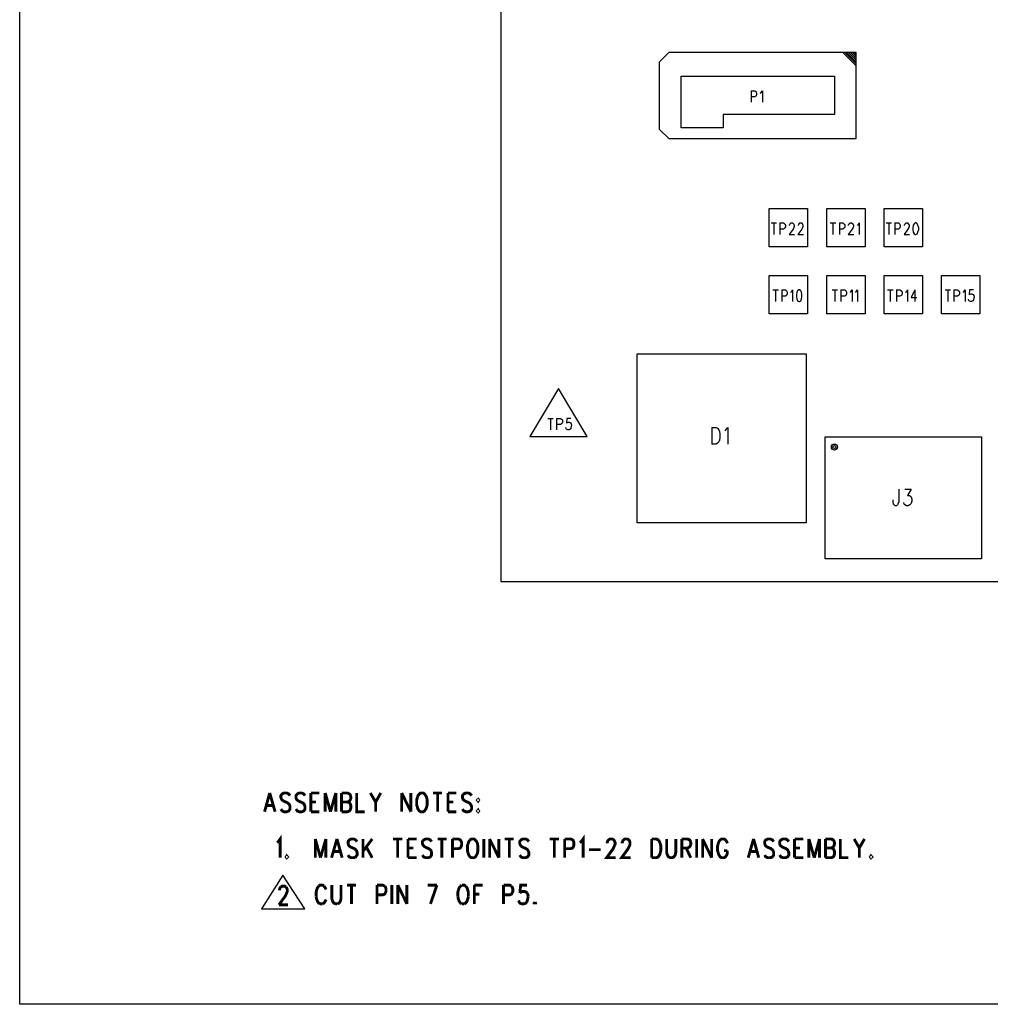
# Model space of a CAD drawing. Extents: x 11.9 to 28.1, y 10.8 to 21.2.
# Tile 1 of 17: x 11.9 to 17, y 10.8 to 15.9. Entities that reach past the tile are written whole.
import ezdxf

# ---------------------------------------------------------------- set-up
doc = ezdxf.new("R2010")
doc.units = 0
doc.header["$MEASUREMENT"] = 0
doc.layers.add('LAYNR1', color=2, linetype='Continuous')

msp = doc.modelspace()

# ---------------------------------------------------------------- linework, layer by layer
at = {"layer": 'LAYNR1'}
for points in [[(11.892, 10.799), (11.892, 21.199)], [(16.2592, 15.6978), (16.1892, 15.7678)], [(16.2592, 15.7078), (16.1992, 15.7678)], [(16.2592, 15.7178), (16.2092, 15.7678)], [(16.2592, 15.7278), (16.2192, 15.7678)], [(16.2592, 15.7378), (16.2292, 15.7678)], [(16.2592, 15.7478), (16.2392, 15.7678)], [(16.2592, 15.7578), (16.2492, 15.7678)], [(15.7112, 15.5678), (15.7112, 15.5078)], [(15.7112, 15.5678), (15.7292, 15.5678), (15.7352, 15.5638), (15.7372, 15.5618), (15.7392, 15.5558), (15.7392, 15.5478), (15.7372, 15.5418), (15.7352, 15.5398), (15.7292, 15.5358), (15.7112, 15.5358)], [(15.7572, 15.5558), (15.7612, 15.5578), (15.7692, 15.5678), (15.7692, 15.5078)], [(15.8152, 14.8778), (15.8432, 14.8778)], [(15.8292, 14.8778), (15.8292, 14.8178)], [(15.8612, 14.8778), (15.8612, 14.8178)], [(15.8612, 14.8778), (15.8792, 14.8778), (15.8852, 14.8738), (15.8872, 14.8718), (15.8892, 14.8658), (15.8892, 14.8578), (15.8872, 14.8518), (15.8852, 14.8498), (15.8792, 14.8458), (15.8612, 14.8458)], [(15.9112, 14.8638), (15.9112, 14.8658), (15.9132, 14.8718), (15.9152, 14.8738), (15.9192, 14.8778), (15.9272, 14.8778), (15.9312, 14.8738), (15.9332, 14.8718), (15.9352, 14.8658), (15.9352, 14.8598), (15.9332, 14.8538), (15.9292, 14.8458), (15.9092, 14.8178), (15.9372, 14.8178)], [(15.9572, 14.8638), (15.9572, 14.8658), (15.9592, 14.8718), (15.9612, 14.8738), (15.9652, 14.8778), (15.9732, 14.8778), (15.9772, 14.8738), (15.9792, 14.8718), (15.9812, 14.8658), (15.9812, 14.8598), (15.9792, 14.8538), (15.9752, 14.8458), (15.9552, 14.8178), (15.9832, 14.8178)], [(16.1232, 14.8778), (16.1532, 14.8778)], [(16.1372, 14.8778), (16.1372, 14.8178)], [(16.1712, 14.8778), (16.1712, 14.8178)], [(16.1712, 14.8778), (16.1892, 14.8778), (16.1952, 14.8738), (16.1972, 14.8718), (16.1992, 14.8658), (16.1992, 14.8578), (16.1972, 14.8518), (16.1952, 14.8498), (16.1892, 14.8458), (16.1712, 14.8458)], [(16.2192, 14.8638), (16.2192, 14.8658), (16.2212, 14.8718), (16.2232, 14.8738), (16.2272, 14.8778), (16.2352, 14.8778), (16.2412, 14.8738), (16.2432, 14.8718), (16.2452, 14.8658), (16.2452, 14.8598), (16.2432, 14.8538), (16.2372, 14.8458), (16.2172, 14.8178), (16.2472, 14.8178)], [(16.2652, 14.8658), (16.2692, 14.8678), (16.2752, 14.8778), (16.2752, 14.8178)], [(16.4152, 14.8778), (16.4432, 14.8778)], [(16.4292, 14.8778), (16.4292, 14.8178)], [(16.4612, 14.8778), (16.4612, 14.8178)], [(16.4612, 14.8778), (16.4792, 14.8778), (16.4852, 14.8738), (16.4872, 14.8718), (16.4892, 14.8658), (16.4892, 14.8578), (16.4872, 14.8518), (16.4852, 14.8498), (16.4792, 14.8458), (16.4612, 14.8458)], [(16.5112, 14.8638), (16.5112, 14.8658), (16.5132, 14.8718), (16.5152, 14.8738), (16.5192, 14.8778), (16.5272, 14.8778), (16.5312, 14.8738), (16.5332, 14.8718), (16.5352, 14.8658), (16.5352, 14.8598), (16.5332, 14.8538), (16.5292, 14.8458), (16.5092, 14.8178), (16.5372, 14.8178)], [(15.8232, 14.5278), (15.8532, 14.5278)], [(15.8372, 14.5278), (15.8372, 14.4678)], [(15.8712, 14.5278), (15.8712, 14.4678)], [(15.8712, 14.5278), (15.8892, 14.5278), (15.8952, 14.5238), (15.8972, 14.5218), (15.8992, 14.5158), (15.8992, 14.5078), (15.8972, 14.5018), (15.8952, 14.4998), (15.8892, 14.4958), (15.8712, 14.4958)], [(15.9172, 14.5158), (15.9212, 14.5178), (15.9272, 14.5278), (15.9272, 14.4678)], [(16.1332, 14.5278), (16.1612, 14.5278)], [(16.1472, 14.5278), (16.1472, 14.4678)], [(16.1792, 14.5278), (16.1792, 14.4678)], [(16.1792, 14.5278), (16.1992, 14.5278), (16.2052, 14.5238), (16.2072, 14.5218), (16.2092, 14.5158), (16.2092, 14.5078), (16.2072, 14.5018), (16.2052, 14.4998), (16.1992, 14.4958), (16.1792, 14.4958)], [(16.2272, 14.5158), (16.2312, 14.5178), (16.2372, 14.5278), (16.2372, 14.4678)], [(16.2552, 14.5158), (16.2592, 14.5178), (16.2652, 14.5278), (16.2652, 14.4678)], [(16.4232, 14.5278), (16.4512, 14.5278)], [(16.4372, 14.5278), (16.4372, 14.4678)], [(16.4692, 14.5278), (16.4692, 14.4678)], [(16.4692, 14.5278), (16.4872, 14.5278), (16.4952, 14.5238), (16.4972, 14.5218), (16.4992, 14.5158), (16.4992, 14.5078), (16.4972, 14.5018), (16.4952, 14.4998), (16.4872, 14.4958), (16.4692, 14.4958)], [(16.5172, 14.5158), (16.5212, 14.5178), (16.5272, 14.5278), (16.5272, 14.4678)], [(16.5652, 14.5278), (16.5452, 14.4878), (16.5752, 14.4878)], [(16.5652, 14.5278), (16.5652, 14.4678)], [(16.7232, 14.5278), (16.7512, 14.5278)], [(16.7372, 14.5278), (16.7372, 14.4678)], [(16.7692, 14.5278), (16.7692, 14.4678)], [(16.7692, 14.5278), (16.7872, 14.5278), (16.7932, 14.5238), (16.7972, 14.5218), (16.7992, 14.5158), (16.7992, 14.5078), (16.7972, 14.5018), (16.7932, 14.4998), (16.7872, 14.4958), (16.7692, 14.4958)], [(16.8172, 14.5158), (16.8212, 14.5178), (16.8272, 14.5278), (16.8272, 14.4678)], [(16.8712, 14.5278), (16.8512, 14.5278), (16.8492, 14.5018), (16.8512, 14.5038), (16.8572, 14.5078), (16.8632, 14.5078), (16.8692, 14.5038), (16.8732, 14.4998), (16.8752, 14.4898), (16.8732, 14.4858), (16.8712, 14.4758), (16.8672, 14.4718), (16.8612, 14.4678), (16.8552, 14.4678), (16.8492, 14.4718), (16.8472, 14.4738), (16.8452, 14.4798)], [(14.6492, 13.8578), (14.6772, 13.8578)], [(14.6632, 13.8578), (14.6632, 13.7978)], [(14.6952, 13.8578), (14.6952, 13.7978)], [(14.6952, 13.8578), (14.7152, 13.8578), (14.7212, 13.8538), (14.7232, 13.8518), (14.7252, 13.8458), (14.7252, 13.8378), (14.7232, 13.8318), (14.7212, 13.8298), (14.7152, 13.8258), (14.6952, 13.8258)], [(14.7692, 13.8578), (14.7492, 13.8578), (14.7472, 13.8318), (14.7492, 13.8338), (14.7552, 13.8378), (14.7612, 13.8378), (14.7672, 13.8338), (14.7712, 13.8298), (14.7732, 13.8198), (14.7712, 13.8158), (14.7692, 13.8058), (14.7652, 13.8018), (14.7592, 13.7978), (14.7532, 13.7978), (14.7472, 13.8018), (14.7452, 13.8038), (14.7432, 13.8098)], [(15.5052, 13.8098), (15.5052, 13.7238)], [(15.5052, 13.8098), (15.5272, 13.8098), (15.5352, 13.8058), (15.5412, 13.7978), (15.5452, 13.7898), (15.5472, 13.7778), (15.5472, 13.7578), (15.5452, 13.7438), (15.5412, 13.7358), (15.5352, 13.7278), (15.5272, 13.7238), (15.5052, 13.7238)], [(15.5732, 13.7938), (15.5792, 13.7978), (15.5892, 13.8098), (15.5892, 13.7238)], [(16.4812, 13.4878), (16.4812, 13.4218), (16.4772, 13.4098), (16.4752, 13.4058), (16.4692, 13.4018), (16.4632, 13.4018), (16.4572, 13.4058), (16.4532, 13.4098), (16.4512, 13.4218), (16.4512, 13.4318)], [(16.5132, 13.4878), (16.5452, 13.4878), (16.5272, 13.4558), (16.5372, 13.4558), (16.5432, 13.4518), (16.5452, 13.4478), (16.5492, 13.4358), (16.5492, 13.4258), (16.5452, 13.4138), (16.5392, 13.4058), (16.5312, 13.4018), (16.5212, 13.4018), (16.5132, 13.4058), (16.5092, 13.4098), (16.5072, 13.4178)], [(16.1632, 13.1258), (16.2632, 13.1258)], [(13.2653, 11.4732), (13.1543, 11.2982)], [(13.3803, 11.2982), (13.2653, 11.4732)], [(13.1543, 11.2982), (13.3803, 11.2982)], [(28.093, 10.799), (11.892, 10.799)]]:
    msp.add_lwpolyline(points, dxfattribs=at)
for points in [[(23.6552, 13.0038), (14.4052, 13.0038), (14.4052, 20.3038), (23.6552, 20.3038), (23.6552, 13.0038)], [(16.2592, 15.7678), (15.2812, 15.7678), (15.2312, 15.7178), (15.2312, 15.3678), (15.2812, 15.3178), (16.2592, 15.3178), (16.2592, 15.7678)], [(16.1452, 15.4438), (15.5652, 15.4438), (15.5652, 15.3738), (15.3452, 15.3738), (15.3452, 15.6438), (16.1452, 15.6438), (16.1452, 15.4438)], [(15.8052, 14.9538), (16.0052, 14.9538), (16.0052, 14.7538), (15.8052, 14.7538), (15.8052, 14.9538)], [(16.1052, 14.9538), (16.3052, 14.9538), (16.3052, 14.7538), (16.1052, 14.7538), (16.1052, 14.9538)], [(16.4052, 14.9538), (16.6052, 14.9538), (16.6052, 14.7538), (16.4052, 14.7538), (16.4052, 14.9538)], [(16.5672, 14.8778), (16.5612, 14.8738), (16.5572, 14.8658), (16.5552, 14.8518), (16.5552, 14.8438), (16.5572, 14.8298), (16.5612, 14.8218), (16.5672, 14.8178), (16.5712, 14.8178), (16.5772, 14.8218), (16.5812, 14.8298), (16.5852, 14.8438), (16.5852, 14.8518), (16.5812, 14.8658), (16.5772, 14.8738), (16.5712, 14.8778), (16.5672, 14.8778)], [(15.8052, 14.6038), (16.0052, 14.6038), (16.0052, 14.4038), (15.8052, 14.4038), (15.8052, 14.6038)], [(16.1052, 14.6038), (16.3052, 14.6038), (16.3052, 14.4038), (16.1052, 14.4038), (16.1052, 14.6038)], [(16.4052, 14.6038), (16.6052, 14.6038), (16.6052, 14.4038), (16.4052, 14.4038), (16.4052, 14.6038)], [(16.7052, 14.6038), (16.9052, 14.6038), (16.9052, 14.4038), (16.7052, 14.4038), (16.7052, 14.6038)], [(15.9592, 14.5278), (15.9532, 14.5238), (15.9492, 14.5158), (15.9472, 14.5018), (15.9472, 14.4938), (15.9492, 14.4798), (15.9532, 14.4718), (15.9592, 14.4678), (15.9632, 14.4678), (15.9692, 14.4718), (15.9732, 14.4798), (15.9752, 14.4938), (15.9752, 14.5018), (15.9732, 14.5158), (15.9692, 14.5238), (15.9632, 14.5278), (15.9592, 14.5278)], [(15.9972, 14.1938), (15.9972, 13.3118), (15.1152, 13.3118), (15.1152, 14.1938), (15.9972, 14.1938)], [(14.7052, 14.0138), (14.5552, 13.7638), (14.8552, 13.7638), (14.7052, 14.0138)], [(16.0972, 13.7618), (16.9132, 13.7618), (16.9132, 13.1238), (16.0972, 13.1238), (16.0972, 13.7618)]]:
    msp.add_lwpolyline(points, close=True, dxfattribs=at)
at = {"layer": 'LAYNR1', "const_width": 0.015}
for points in [[(13.1973, 11.9022), (13.1703, 11.8042)], [(13.1973, 11.9022), (13.2253, 11.8042)], [(13.3033, 11.8882), (13.2963, 11.8972), (13.2863, 11.9022), (13.2723, 11.9022), (13.2623, 11.8972), (13.2553, 11.8882), (13.2553, 11.8792), (13.2593, 11.8692), (13.2623, 11.8652), (13.2693, 11.8602), (13.2893, 11.8512), (13.2963, 11.8462), (13.3003, 11.8412), (13.3033, 11.8322), (13.3033, 11.8182), (13.2963, 11.8082), (13.2863, 11.8042), (13.2723, 11.8042), (13.2623, 11.8082), (13.2553, 11.8182)], [(13.3813, 11.8882), (13.3753, 11.8972), (13.3643, 11.9022), (13.3513, 11.9022), (13.3413, 11.8972), (13.3343, 11.8882), (13.3343, 11.8792), (13.3373, 11.8692), (13.3413, 11.8652), (13.3473, 11.8602), (13.3683, 11.8512), (13.3753, 11.8462), (13.3783, 11.8412), (13.3813, 11.8322), (13.3813, 11.8182), (13.3753, 11.8082), (13.3643, 11.8042), (13.3513, 11.8042), (13.3413, 11.8082), (13.3343, 11.8182)], [(13.4123, 11.9022), (13.4123, 11.8042)], [(13.4123, 11.9022), (13.4563, 11.9022)], [(13.4873, 11.9022), (13.4873, 11.8042)], [(13.4873, 11.9022), (13.5143, 11.8042)], [(13.5423, 11.9022), (13.5143, 11.8042)], [(13.5423, 11.9022), (13.5423, 11.8042)], [(13.5723, 11.9022), (13.5723, 11.8042)], [(13.5723, 11.9022), (13.6033, 11.9022), (13.6133, 11.8972), (13.6173, 11.8932), (13.6203, 11.8832), (13.6203, 11.8742), (13.6173, 11.8652), (13.6133, 11.8602), (13.6033, 11.8552)], [(13.6513, 11.9022), (13.6513, 11.8042), (13.6923, 11.8042)], [(13.7223, 11.9022), (13.7503, 11.8552), (13.7503, 11.8042)], [(13.7773, 11.9022), (13.7503, 11.8552)], [(13.8863, 11.9022), (13.8863, 11.8042)], [(13.8863, 11.9022), (13.9343, 11.8042)], [(13.9343, 11.9022), (13.9343, 11.8042)], [(14.0503, 11.9022), (14.0973, 11.9022)], [(14.0743, 11.9022), (14.0743, 11.8042)], [(14.1283, 11.9022), (14.1283, 11.8042)], [(14.1283, 11.9022), (14.1723, 11.9022)], [(14.2513, 11.8882), (14.2443, 11.8972), (14.2343, 11.9022), (14.2203, 11.9022), (14.2103, 11.8972), (14.2033, 11.8882), (14.2033, 11.8792), (14.2063, 11.8692), (14.2103, 11.8652), (14.2173, 11.8602), (14.2373, 11.8512), (14.2443, 11.8462), (14.2473, 11.8412), (14.2513, 11.8322), (14.2513, 11.8182), (14.2443, 11.8082), (14.2343, 11.8042), (14.2203, 11.8042), (14.2103, 11.8082), (14.2033, 11.8182)], [(13.1803, 11.8372), (13.2143, 11.8372)], [(13.4123, 11.8552), (13.4393, 11.8552)], [(13.5723, 11.8552), (13.6033, 11.8552), (13.6133, 11.8512), (13.6173, 11.8462), (13.6203, 11.8372), (13.6203, 11.8222), (13.6173, 11.8132), (13.6133, 11.8082), (13.6033, 11.8042), (13.5723, 11.8042)], [(14.1283, 11.8552), (14.1553, 11.8552)], [(13.4123, 11.8042), (13.4563, 11.8042)], [(14.1283, 11.8042), (14.1723, 11.8042)], [(13.2353, 11.6432), (13.2423, 11.6482), (13.2523, 11.6622), (13.2523, 11.5642)], [(13.4353, 11.6622), (13.4353, 11.5642)], [(13.4353, 11.6622), (13.4623, 11.5642)], [(13.4903, 11.6622), (13.4623, 11.5642)], [(13.4903, 11.6622), (13.4903, 11.5642)], [(13.5483, 11.6622), (13.5203, 11.5642)], [(13.5483, 11.6622), (13.5753, 11.5642)], [(13.6533, 11.6482), (13.6463, 11.6572), (13.6363, 11.6622), (13.6233, 11.6622), (13.6123, 11.6572), (13.6063, 11.6482), (13.6063, 11.6392), (13.6093, 11.6292), (13.6123, 11.6252), (13.6193, 11.6202), (13.6403, 11.6112), (13.6463, 11.6062), (13.6503, 11.6012), (13.6533, 11.5922), (13.6533, 11.5782), (13.6463, 11.5682), (13.6363, 11.5642), (13.6233, 11.5642), (13.6123, 11.5682), (13.6063, 11.5782)], [(13.6843, 11.6622), (13.6843, 11.5642)], [(13.7323, 11.6622), (13.6843, 11.5972)], [(13.8413, 11.6622), (13.8893, 11.6622)], [(13.8653, 11.6622), (13.8653, 11.5642)], [(13.9193, 11.6622), (13.9193, 11.5642)], [(13.9193, 11.6622), (13.9643, 11.6622)], [(14.0423, 11.6482), (14.0353, 11.6572), (14.0253, 11.6622), (14.0113, 11.6622), (14.0013, 11.6572), (13.9943, 11.6482), (13.9943, 11.6392), (13.9983, 11.6292), (14.0013, 11.6252), (14.0083, 11.6202), (14.0283, 11.6112), (14.0353, 11.6062), (14.0393, 11.6012), (14.0423, 11.5922), (14.0423, 11.5782), (14.0353, 11.5682), (14.0253, 11.5642), (14.0113, 11.5642), (14.0013, 11.5682), (13.9943, 11.5782)], [(14.0733, 11.6622), (14.1203, 11.6622)], [(14.0963, 11.6622), (14.0963, 11.5642)], [(14.1513, 11.6622), (14.1513, 11.5642)], [(14.1513, 11.6622), (14.1823, 11.6622), (14.1923, 11.6572), (14.1953, 11.6532), (14.1993, 11.6432), (14.1993, 11.6292), (14.1953, 11.6202), (14.1923, 11.6152), (14.1823, 11.6112), (14.1513, 11.6112)], [(14.3153, 11.6622), (14.3153, 11.5642)], [(14.3453, 11.6622), (14.3453, 11.5642)], [(14.3453, 11.6622), (14.3933, 11.5642)], [(14.3933, 11.6622), (14.3933, 11.5642)], [(14.4243, 11.6622), (14.4713, 11.6622)], [(14.4483, 11.6622), (14.4483, 11.5642)], [(14.5503, 11.6482), (14.5433, 11.6572), (14.5333, 11.6622), (14.5193, 11.6622), (14.5093, 11.6572), (14.5023, 11.6482), (14.5023, 11.6392), (14.5063, 11.6292), (14.5093, 11.6252), (14.5163, 11.6202), (14.5363, 11.6112), (14.5433, 11.6062), (14.5463, 11.6012), (14.5503, 11.5922), (14.5503, 11.5782), (14.5433, 11.5682), (14.5333, 11.5642), (14.5193, 11.5642), (14.5093, 11.5682), (14.5023, 11.5782)], [(14.6593, 11.6622), (14.7073, 11.6622)], [(14.6833, 11.6622), (14.6833, 11.5642)], [(14.7373, 11.6622), (14.7373, 11.5642)], [(14.7373, 11.6622), (14.7683, 11.6622), (14.7783, 11.6572), (14.7823, 11.6532), (14.7853, 11.6432), (14.7853, 11.6292), (14.7823, 11.6202), (14.7783, 11.6152), (14.7683, 11.6112), (14.7373, 11.6112)], [(14.8163, 11.6432), (14.8233, 11.6482), (14.8333, 11.6622), (14.8333, 11.5642)], [(14.9593, 11.6392), (14.9593, 11.6432), (14.9623, 11.6532), (14.9663, 11.6572), (14.9733, 11.6622), (14.9863, 11.6622), (14.9933, 11.6572), (14.9963, 11.6532), (15.0003, 11.6432), (15.0003, 11.6342), (14.9963, 11.6252), (14.9903, 11.6112), (14.9563, 11.5642), (15.0033, 11.5642)], [(15.0373, 11.6392), (15.0373, 11.6432), (15.0413, 11.6532), (15.0443, 11.6572), (15.0513, 11.6622), (15.0653, 11.6622), (15.0713, 11.6572), (15.0753, 11.6532), (15.0783, 11.6432), (15.0783, 11.6342), (15.0753, 11.6252), (15.0683, 11.6112), (15.0343, 11.5642), (15.0823, 11.5642)], [(15.1913, 11.6622), (15.1913, 11.5642)], [(15.1913, 11.6622), (15.2153, 11.6622), (15.2253, 11.6572), (15.2323, 11.6482), (15.2353, 11.6392), (15.2393, 11.6252), (15.2393, 11.6012), (15.2353, 11.5872), (15.2323, 11.5782), (15.2253, 11.5682), (15.2153, 11.5642), (15.1913, 11.5642)], [(15.2693, 11.6622), (15.2693, 11.5922), (15.2733, 11.5782), (15.2793, 11.5682), (15.2903, 11.5642), (15.2963, 11.5642), (15.3073, 11.5682), (15.3143, 11.5782), (15.3173, 11.5922), (15.3173, 11.6622)], [(15.3483, 11.6622), (15.3483, 11.5642)], [(15.3483, 11.6622), (15.3783, 11.6622), (15.3893, 11.6572), (15.3923, 11.6532), (15.3953, 11.6432), (15.3953, 11.6342), (15.3923, 11.6252), (15.3893, 11.6202), (15.3783, 11.6152), (15.3483, 11.6152)], [(15.4263, 11.6622), (15.4263, 11.5642)], [(15.4573, 11.6622), (15.4573, 11.5642)], [(15.4573, 11.6622), (15.5043, 11.5642)], [(15.5043, 11.6622), (15.5043, 11.5642)], [(15.5863, 11.6392), (15.5833, 11.6482), (15.5763, 11.6572), (15.5693, 11.6622), (15.5563, 11.6622), (15.5493, 11.6572), (15.5423, 11.6482), (15.5393, 11.6392), (15.5353, 11.6252), (15.5353, 11.6012), (15.5393, 11.5872), (15.5423, 11.5782), (15.5493, 11.5682), (15.5563, 11.5642), (15.5693, 11.5642), (15.5763, 11.5682), (15.5833, 11.5782), (15.5863, 11.5872), (15.5863, 11.6012)], [(15.7233, 11.6622), (15.6953, 11.5642)], [(15.7233, 11.6622), (15.7503, 11.5642)], [(15.8283, 11.6482), (15.8213, 11.6572), (15.8113, 11.6622), (15.7983, 11.6622), (15.7873, 11.6572), (15.7813, 11.6482), (15.7813, 11.6392), (15.7843, 11.6292), (15.7873, 11.6252), (15.7943, 11.6202), (15.8153, 11.6112), (15.8213, 11.6062), (15.8253, 11.6012), (15.8283, 11.5922), (15.8283, 11.5782), (15.8213, 11.5682), (15.8113, 11.5642), (15.7983, 11.5642), (15.7873, 11.5682), (15.7813, 11.5782)], [(15.9073, 11.6482), (15.9003, 11.6572), (15.8903, 11.6622), (15.8763, 11.6622), (15.8663, 11.6572), (15.8593, 11.6482), (15.8593, 11.6392), (15.8623, 11.6292), (15.8663, 11.6252), (15.8733, 11.6202), (15.8933, 11.6112), (15.9003, 11.6062), (15.9033, 11.6012), (15.9073, 11.5922), (15.9073, 11.5782), (15.9003, 11.5682), (15.8903, 11.5642), (15.8763, 11.5642), (15.8663, 11.5682), (15.8593, 11.5782)], [(15.9373, 11.6622), (15.9373, 11.5642)], [(15.9373, 11.6622), (15.9823, 11.6622)], [(16.0123, 11.6622), (16.0123, 11.5642)], [(16.0123, 11.6622), (16.0403, 11.5642)], [(16.0673, 11.6622), (16.0403, 11.5642)], [(16.0673, 11.6622), (16.0673, 11.5642)], [(16.0983, 11.6622), (16.0983, 11.5642)], [(16.0983, 11.6622), (16.1283, 11.6622), (16.1393, 11.6572), (16.1423, 11.6532), (16.1453, 11.6432), (16.1453, 11.6342), (16.1423, 11.6252), (16.1393, 11.6202), (16.1283, 11.6152)], [(16.1763, 11.6622), (16.1763, 11.5642), (16.2173, 11.5642)], [(16.2483, 11.6622), (16.2753, 11.6152), (16.2753, 11.5642)], [(16.3023, 11.6622), (16.2753, 11.6152)], [(13.7013, 11.6202), (13.7323, 11.5642)], [(13.9193, 11.6152), (13.9463, 11.6152)], [(15.3713, 11.6152), (15.3953, 11.5642)], [(15.9373, 11.6152), (15.9653, 11.6152)], [(16.0983, 11.6152), (16.1283, 11.6152), (16.1393, 11.6112), (16.1423, 11.6062), (16.1453, 11.5972), (16.1453, 11.5822), (16.1423, 11.5732), (16.1393, 11.5682), (16.1283, 11.5642), (16.0983, 11.5642)], [(13.5313, 11.5972), (13.5653, 11.5972)], [(13.9193, 11.5642), (13.9643, 11.5642)], [(14.8643, 11.6062), (14.9253, 11.6062)], [(15.5693, 11.6012), (15.5863, 11.6012)], [(15.7063, 11.5972), (15.7403, 11.5972)], [(15.9373, 11.5642), (15.9823, 11.5642)], [(13.2823, 11.4112), (13.2853, 11.4072), (13.2893, 11.3972), (13.2893, 11.3882), (13.2853, 11.3792), (13.2793, 11.3652), (13.2453, 11.3182)], [(13.2483, 11.3932), (13.2483, 11.3972), (13.2513, 11.4072), (13.2553, 11.4112)], [(13.2553, 11.4112), (13.2623, 11.4162), (13.2753, 11.4162), (13.2823, 11.4112)], [(13.4533, 11.4162), (13.4463, 11.4072), (13.4433, 11.3982)], [(13.4803, 11.4162), (13.4743, 11.4212), (13.4603, 11.4212), (13.4533, 11.4162)], [(13.4913, 11.3982), (13.4873, 11.4072), (13.4803, 11.4162)], [(13.5213, 11.4212), (13.5213, 11.3512), (13.5253, 11.3372), (13.5323, 11.3272), (13.5423, 11.3232)], [(13.5493, 11.3232), (13.5593, 11.3272), (13.5663, 11.3372), (13.5693, 11.3512), (13.5693, 11.4212)], [(13.6003, 11.4212), (13.6473, 11.4212)], [(13.6243, 11.4212), (13.6243, 11.3232)], [(13.7573, 11.4212), (13.7573, 11.3232)], [(13.7573, 11.4212), (13.7873, 11.4212), (13.7973, 11.4162)], [(13.7973, 11.4162), (13.8013, 11.4122), (13.8043, 11.4022), (13.8043, 11.3882), (13.8013, 11.3792)], [(13.8353, 11.4212), (13.8353, 11.3232)], [(13.8663, 11.4212), (13.8663, 11.3232)], [(13.8663, 11.4212), (13.9133, 11.3232)], [(13.9133, 11.4212), (13.9133, 11.3232)], [(14.0223, 11.4212), (14.0703, 11.4212)], [(14.0703, 11.4212), (14.0363, 11.3232)], [(14.1933, 11.4162), (14.1863, 11.4072), (14.1833, 11.3982)], [(14.2003, 11.4212), (14.1933, 11.4162)], [(14.2203, 11.4162), (14.2133, 11.4212), (14.2003, 11.4212)], [(14.2303, 11.3982), (14.2273, 11.4072), (14.2203, 11.4162)], [(14.2653, 11.4212), (14.2653, 11.3232)], [(14.2653, 11.4212), (14.3093, 11.4212)], [(14.4183, 11.4212), (14.4183, 11.3232)], [(14.4183, 11.4212), (14.4493, 11.4212), (14.4593, 11.4162)], [(14.4593, 11.4162), (14.4623, 11.4122), (14.4663, 11.4022), (14.4663, 11.3882), (14.4623, 11.3792)], [(14.5413, 11.4212), (14.5073, 11.4212), (14.5033, 11.3792)], [(13.4433, 11.3982), (13.4393, 11.3842), (13.4393, 11.3602)], [(13.4393, 11.3602), (13.4433, 11.3462), (13.4463, 11.3372), (13.4533, 11.3272), (13.4603, 11.3232)], [(13.8013, 11.3792), (13.7973, 11.3742), (13.7873, 11.3702), (13.7573, 11.3702)], [(14.1833, 11.3982), (14.1793, 11.3842), (14.1793, 11.3602)], [(14.1793, 11.3602), (14.1833, 11.3462), (14.1863, 11.3372), (14.1933, 11.3272), (14.2003, 11.3232)], [(14.2133, 11.3232), (14.2203, 11.3272), (14.2273, 11.3372), (14.2303, 11.3462), (14.2343, 11.3602)], [(14.2343, 11.3602), (14.2343, 11.3842), (14.2303, 11.3982)], [(14.2653, 11.3742), (14.2923, 11.3742)], [(14.4623, 11.3792), (14.4593, 11.3742), (14.4493, 11.3702), (14.4183, 11.3702)], [(14.5033, 11.3792), (14.5073, 11.3842), (14.5173, 11.3882), (14.5273, 11.3882), (14.5373, 11.3842), (14.5443, 11.3742), (14.5473, 11.3602)], [(14.5473, 11.3602), (14.5443, 11.3512), (14.5413, 11.3372), (14.5343, 11.3272), (14.5243, 11.3232)], [(13.2453, 11.3182), (13.2923, 11.3182)], [(13.4603, 11.3232), (13.4743, 11.3232)], [(13.4743, 11.3232), (13.4803, 11.3272), (13.4873, 11.3372), (13.4913, 11.3462)], [(13.5423, 11.3232), (13.5493, 11.3232)], [(14.2003, 11.3232), (14.2133, 11.3232)], [(14.5133, 11.3232), (14.5033, 11.3272), (14.5003, 11.3322), (14.4963, 11.3412)], [(14.5243, 11.3232), (14.5133, 11.3232)], [(14.5823, 11.3322), (14.5783, 11.3272), (14.5823, 11.3232)], [(14.5823, 11.3232), (14.5853, 11.3272), (14.5823, 11.3322)]]:
    msp.add_lwpolyline(points, dxfattribs=at)
for points in [[(13.9853, 11.9022), (13.9783, 11.8972), (13.9713, 11.8882), (13.9683, 11.8792), (13.9643, 11.8652), (13.9643, 11.8412), (13.9683, 11.8272), (13.9713, 11.8182), (13.9783, 11.8082), (13.9853, 11.8042), (13.9993, 11.8042), (14.0053, 11.8082), (14.0123, 11.8182), (14.0163, 11.8272), (14.0193, 11.8412), (14.0193, 11.8652), (14.0163, 11.8792), (14.0123, 11.8882), (14.0053, 11.8972), (13.9993, 11.9022), (13.9853, 11.9022)], [(14.2853, 11.8692), (14.2813, 11.8652), (14.2853, 11.8602), (14.2883, 11.8652), (14.2853, 11.8692)], [(14.2853, 11.8132), (14.2813, 11.8082), (14.2853, 11.8042), (14.2883, 11.8082), (14.2853, 11.8132)], [(14.2503, 11.6622), (14.2433, 11.6572), (14.2363, 11.6482), (14.2333, 11.6392), (14.2293, 11.6252), (14.2293, 11.6012), (14.2333, 11.5872), (14.2363, 11.5782), (14.2433, 11.5682), (14.2503, 11.5642), (14.2643, 11.5642), (14.2703, 11.5682), (14.2773, 11.5782), (14.2813, 11.5872), (14.2843, 11.6012), (14.2843, 11.6252), (14.2813, 11.6392), (14.2773, 11.6482), (14.2703, 11.6572), (14.2643, 11.6622), (14.2503, 11.6622)], [(13.2863, 11.5732), (13.2833, 11.5682), (13.2863, 11.5642), (13.2903, 11.5682), (13.2863, 11.5732)], [(16.3363, 11.5732), (16.3333, 11.5682), (16.3363, 11.5642), (16.3403, 11.5682), (16.3363, 11.5732)]]:
    msp.add_lwpolyline(points, close=True, dxfattribs=at)
at = {"layer": 'LAYNR1'}
for radius in [0.0157, 0.00788]:
    msp.add_circle((16.1452, 13.7078), radius, dxfattribs=at)

doc.saveas('drawing.dxf')
